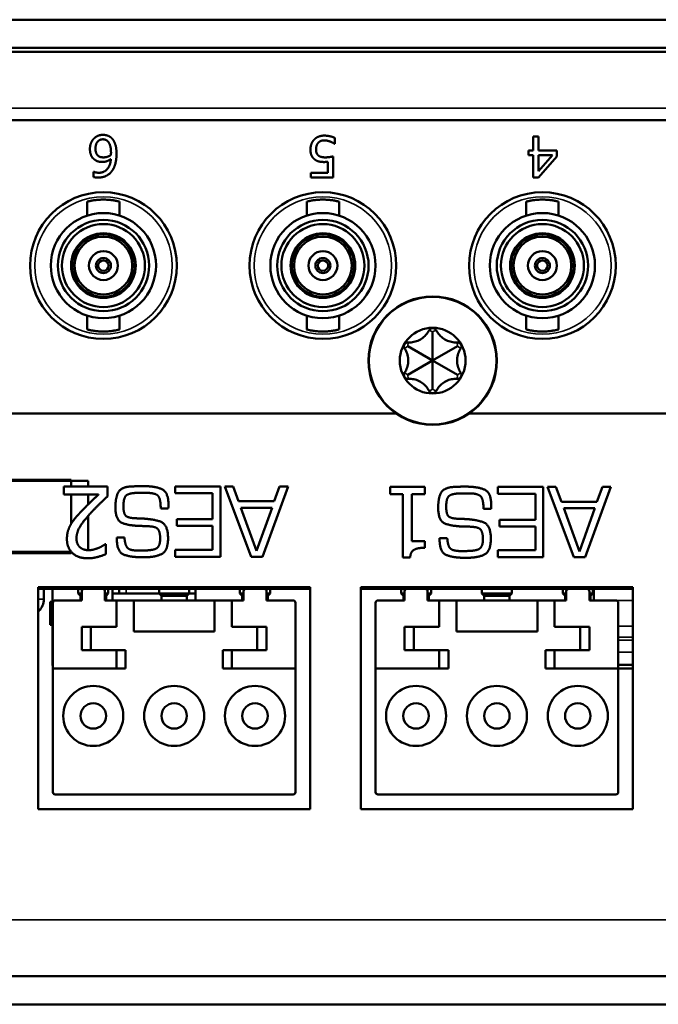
# Model space of a CAD drawing. Header units: inches. Extents: x 1.8 to 36.9, y 5.5 to 26.1.
# Tile 11 of 38: x 24.1 to 25.1, y 5.5 to 7.2. Entities that reach past the tile are written whole.
import ezdxf

# ---------------------------------------------------------------- set-up
doc = ezdxf.new("R2010")
doc.units = ezdxf.units.IN
doc.header["$MEASUREMENT"] = 0
doc.layers.add('Visible (ANSI)', color=7, linetype='Continuous', lineweight=50)
doc.layers.add('Visible Narrow (ANSI)', color=7, linetype='Continuous', lineweight=35)

msp = doc.modelspace()

# ---------------------------------------------------------------- linework, layer by layer
at = {"layer": 'Visible (ANSI)'}
for p, q in [((34.5639, 7.2114), (17.2559, 7.2114)), ((17.2559, 7.1634), (34.5639, 7.1634)), ((17.3109, 7.1564), (34.5089, 7.1564)), ((26.1884, 7.0404), (17.3564, 7.0404)), ((24.5972, 7), (24.5979, 7)), ((24.5979, 7), (24.5979, 7.0099)), ((24.9359, 7.0124), (24.9359, 6.9884)), ((24.9449, 7.0124), (24.9359, 7.0124)), ((24.9449, 6.9884), (24.9449, 7.0124)), ((24.9276, 6.9884), (24.9276, 6.9808)), ((24.9359, 6.9884), (24.9276, 6.9884)), ((24.9276, 6.9808), (24.9359, 6.9808)), ((24.9359, 6.9808), (24.9359, 6.9424)), ((24.9758, 6.9884), (24.9449, 6.9884)), ((24.9449, 6.9808), (24.9685, 6.9808)), ((24.9685, 6.9808), (24.9449, 6.9535)), ((24.9449, 6.9535), (24.9449, 6.9808)), ((24.9758, 6.9785), (24.9758, 6.9884)), ((24.586, 6.9693), (24.586, 6.9507)), ((24.595, 6.9424), (24.595, 6.9785)), ((24.9445, 6.9424), (24.9758, 6.9785)), ((24.1864, 6.9524), (24.1864, 6.9434)), ((24.1868, 6.9524), (24.1864, 6.9524)), ((24.5566, 6.9507), (24.5566, 6.9424)), ((24.586, 6.9507), (24.5566, 6.9507)), ((24.5566, 6.9424), (24.595, 6.9424)), ((24.9359, 6.9424), (24.9445, 6.9424)), ((24.1758, 6.9014), (24.1758, 6.8777)), ((24.2309, 6.9014), (24.2309, 6.8777)), ((24.5498, 6.9014), (24.5498, 6.8777)), ((24.6049, 6.9014), (24.6049, 6.8777)), ((24.9238, 6.9014), (24.9238, 6.8777)), ((24.979, 6.9014), (24.979, 6.8777)), ((24.2034, 6.8476), (24.2034, 6.8456)), ((24.5774, 6.8476), (24.5774, 6.8456)), ((24.9514, 6.8476), (24.9514, 6.8456)), ((24.1573, 6.819), (24.1556, 6.82)), ((24.2511, 6.82), (24.2494, 6.819)), ((24.5314, 6.819), (24.5296, 6.82)), ((24.6251, 6.82), (24.6234, 6.819)), ((24.9054, 6.819), (24.9037, 6.82)), ((24.9991, 6.82), (24.9974, 6.819)), ((24.1556, 6.7649), (24.1573, 6.7659)), ((24.2511, 6.7649), (24.2494, 6.7659)), ((24.5296, 6.7649), (24.5314, 6.7659)), ((24.6251, 6.7649), (24.6234, 6.7659)), ((24.9037, 6.7649), (24.9054, 6.7659)), ((24.9991, 6.7649), (24.9974, 6.7659)), ((24.2034, 6.7393), (24.2034, 6.7373)), ((24.5774, 6.7393), (24.5774, 6.7373)), ((24.9514, 6.7393), (24.9514, 6.7373)), ((24.1758, 6.7072), (24.1758, 6.6835)), ((24.2309, 6.7072), (24.2309, 6.6835)), ((24.5498, 6.7072), (24.5498, 6.6835)), ((24.6049, 6.7072), (24.6049, 6.6835)), ((24.9238, 6.7072), (24.9238, 6.6835)), ((24.979, 6.7072), (24.979, 6.6835)), ((24.7644, 6.6304), (24.7644, 6.6793)), ((24.7644, 6.6304), (24.7221, 6.6549)), ((24.7644, 6.6304), (24.8067, 6.6549)), ((24.7644, 6.6304), (24.7221, 6.606)), ((24.7644, 6.6304), (24.8067, 6.606)), ((24.7644, 6.6304), (24.7644, 6.5816)), ((21.8348, 6.5404), (24.702, 6.5404)), ((24.8268, 6.5404), (26.1884, 6.5404)), ((23.8362, 6.4274), (24.1482, 6.4274)), ((24.1482, 6.4274), (24.1482, 6.416)), ((24.1772, 6.4254), (23.8072, 6.4254)), ((24.1362, 6.416), (24.1362, 6.4021)), ((24.2102, 6.416), (24.1362, 6.416)), ((24.1772, 6.416), (24.1772, 6.4254)), ((24.2102, 6.399), (24.2102, 6.416)), ((24.3256, 6.416), (24.3256, 6.4045)), ((24.4027, 6.416), (24.3256, 6.416)), ((24.4027, 6.296), (24.4027, 6.416)), ((24.4103, 6.416), (24.455, 6.296)), ((24.4244, 6.416), (24.4103, 6.416)), ((24.4338, 6.3907), (24.4244, 6.416)), ((24.4742, 6.296), (24.518, 6.416)), ((24.5036, 6.416), (24.4944, 6.3907)), ((24.518, 6.416), (24.5036, 6.416)), ((24.6922, 6.4152), (24.6922, 6.4029)), ((24.7508, 6.4152), (24.6922, 6.4152)), ((24.7508, 6.4029), (24.7508, 6.4152)), ((24.8756, 6.4152), (24.8756, 6.4036)), ((24.9527, 6.4152), (24.8756, 6.4152)), ((24.9527, 6.2952), (24.9527, 6.4152)), ((24.9603, 6.4152), (25.005, 6.2952)), ((24.9744, 6.4152), (24.9603, 6.4152)), ((24.9838, 6.3898), (24.9744, 6.4152)), ((25.0242, 6.2952), (25.068, 6.4152)), ((25.0536, 6.4152), (25.0444, 6.3898)), ((25.068, 6.4152), (25.0536, 6.4152)), ((24.1362, 6.4021), (24.1951, 6.4021)), ((24.1482, 6.4021), (24.1482, 6.352)), ((24.1772, 6.3852), (24.1772, 6.4021)), ((24.2639, 6.4051), (24.2752, 6.4051)), ((24.3256, 6.4045), (24.3895, 6.4045)), ((24.3895, 6.4045), (24.3895, 6.36)), ((24.6922, 6.4029), (24.7135, 6.4029)), ((24.7135, 6.4029), (24.7135, 6.2948)), ((24.729, 6.4029), (24.7508, 6.4029)), ((24.729, 6.3225), (24.729, 6.4029)), ((24.8139, 6.4042), (24.8252, 6.4042)), ((24.8756, 6.4036), (24.9395, 6.4036)), ((24.9395, 6.4036), (24.9395, 6.3591)), ((24.301, 6.3786), (24.3139, 6.3786)), ((24.4944, 6.3907), (24.4338, 6.3907)), ((24.4377, 6.3797), (24.4909, 6.3797)), ((24.4644, 6.306), (24.4377, 6.3797)), ((24.4909, 6.3797), (24.4644, 6.306)), ((24.851, 6.3777), (24.8639, 6.3777)), ((25.0444, 6.3898), (24.9838, 6.3898)), ((24.9877, 6.3788), (25.0409, 6.3788)), ((25.0144, 6.3051), (24.9877, 6.3788)), ((25.0409, 6.3788), (25.0144, 6.3051)), ((24.1772, 6.3074), (24.1772, 6.3657)), ((24.3284, 6.36), (24.3284, 6.3487)), ((24.3895, 6.36), (24.3284, 6.36)), ((24.3284, 6.3487), (24.3895, 6.3487)), ((24.3895, 6.3487), (24.3895, 6.3081)), ((24.8784, 6.3591), (24.8784, 6.3478)), ((24.9395, 6.3591), (24.8784, 6.3591)), ((24.8784, 6.3478), (24.9395, 6.3478)), ((24.9395, 6.3478), (24.9395, 6.3072)), ((24.2262, 6.329), (24.2262, 6.3272)), ((24.2393, 6.329), (24.2262, 6.329)), ((24.7762, 6.3281), (24.7762, 6.3263)), ((24.7893, 6.3281), (24.7762, 6.3281)), ((24.2077, 6.3178), (24.2068, 6.3178)), ((24.2077, 6.3007), (24.2077, 6.3178)), ((24.7508, 6.3225), (24.729, 6.3225)), ((24.7508, 6.3115), (24.7508, 6.3225)), ((24.1487, 6.3044), (23.8072, 6.3044)), ((24.1482, 6.3024), (23.8362, 6.3024)), ((24.1482, 6.305), (24.1482, 6.3024)), ((24.269, 6.3068), (24.2625, 6.3068)), ((24.2693, 6.2953), (24.2725, 6.2953)), ((24.3256, 6.3081), (24.3256, 6.296)), ((24.3895, 6.3081), (24.3256, 6.3081)), ((24.3256, 6.296), (24.4027, 6.296)), ((24.455, 6.296), (24.4742, 6.296)), ((24.7135, 6.2948), (24.726, 6.2948)), ((24.819, 6.3059), (24.8125, 6.3059)), ((24.8193, 6.2944), (24.8225, 6.2944)), ((24.8756, 6.3072), (24.8756, 6.2952)), ((24.9395, 6.3072), (24.8756, 6.3072)), ((24.8756, 6.2952), (24.9527, 6.2952)), ((25.005, 6.2952), (25.0242, 6.2952)), ((24.0922, 6.2444), (24.5556, 6.2444)), ((24.0922, 5.8661), (24.0922, 6.2444)), ((24.5556, 6.2444), (24.5556, 5.8661)), ((24.6422, 6.2444), (25.1056, 6.2444)), ((24.6422, 5.8661), (24.6422, 6.2444)), ((25.1056, 6.2444), (25.1056, 5.8661)), ((24.1704, 6.2414), (24.0922, 6.2414)), ((24.1017, 6.2238), (24.1017, 6.2414)), ((24.1165, 6.2414), (24.1165, 6.2218)), ((24.1605, 6.2336), (24.1605, 6.2414)), ((24.1664, 6.2336), (24.1605, 6.2336)), ((24.1645, 6.2296), (24.1605, 6.2336)), ((24.1664, 6.2296), (24.1645, 6.2296)), ((24.1645, 6.2218), (24.1645, 6.2296)), ((24.1664, 6.2375), (24.1664, 6.2218)), ((24.2019, 6.2414), (24.1704, 6.2414)), ((24.446, 6.2414), (24.2019, 6.2414)), ((24.2058, 6.2218), (24.2058, 6.2375)), ((24.2117, 6.2336), (24.2058, 6.2336)), ((24.2078, 6.2296), (24.2058, 6.2296)), ((24.2078, 6.2296), (24.2117, 6.2336)), ((24.2078, 6.2218), (24.2078, 6.2296)), ((24.2117, 6.2336), (24.2117, 6.2414)), ((24.2186, 6.2218), (24.2186, 6.2414)), ((24.2304, 6.2336), (24.2186, 6.2336)), ((24.2304, 6.2414), (24.2304, 6.2336)), ((24.2304, 6.2336), (24.2422, 6.2336)), ((24.2422, 6.2336), (24.2983, 6.2336)), ((24.2983, 6.2336), (24.2983, 6.2414)), ((24.3495, 6.2336), (24.2983, 6.2336)), ((24.3023, 6.2296), (24.2983, 6.2336)), ((24.3456, 6.2296), (24.3023, 6.2296)), ((24.3023, 6.2218), (24.3023, 6.2296)), ((24.3456, 6.2296), (24.3495, 6.2336)), ((24.3456, 6.2218), (24.3456, 6.2296)), ((24.3495, 6.2336), (24.3495, 6.2414)), ((24.3495, 6.2336), (24.3603, 6.2336)), ((24.3603, 6.2414), (24.3603, 6.2218)), ((24.4361, 6.2336), (24.4361, 6.2414)), ((24.442, 6.2336), (24.4361, 6.2336)), ((24.44, 6.2296), (24.4361, 6.2336)), ((24.442, 6.2296), (24.44, 6.2296)), ((24.44, 6.2218), (24.44, 6.2296)), ((24.442, 6.2218), (24.442, 6.2375)), ((24.446, 6.2414), (24.4774, 6.2414)), ((24.5556, 6.2414), (24.4774, 6.2414)), ((24.4814, 6.2375), (24.4814, 6.2218)), ((24.4873, 6.2336), (24.4814, 6.2336)), ((24.4834, 6.2296), (24.4814, 6.2296)), ((24.4834, 6.2296), (24.4873, 6.2336)), ((24.4834, 6.2218), (24.4834, 6.2296)), ((24.4873, 6.2336), (24.4873, 6.2414)), ((24.7204, 6.2414), (24.6422, 6.2414)), ((24.7105, 6.2336), (24.7105, 6.2414)), ((24.7164, 6.2336), (24.7105, 6.2336)), ((24.7145, 6.2296), (24.7105, 6.2336)), ((24.7164, 6.2296), (24.7145, 6.2296)), ((24.7145, 6.2218), (24.7145, 6.2296)), ((24.7164, 6.2375), (24.7164, 6.2218)), ((24.7519, 6.2414), (24.7204, 6.2414)), ((24.996, 6.2414), (24.7519, 6.2414)), ((24.7558, 6.2218), (24.7558, 6.2375)), ((24.7617, 6.2336), (24.7558, 6.2336)), ((24.7578, 6.2296), (24.7558, 6.2296)), ((24.7578, 6.2296), (24.7617, 6.2336)), ((24.7578, 6.2218), (24.7578, 6.2296)), ((24.7617, 6.2336), (24.7617, 6.2414)), ((24.8483, 6.2336), (24.8483, 6.2414)), ((24.8995, 6.2336), (24.8483, 6.2336)), ((24.8523, 6.2296), (24.8483, 6.2336)), ((24.8956, 6.2296), (24.8523, 6.2296)), ((24.8523, 6.2218), (24.8523, 6.2296)), ((24.8956, 6.2296), (24.8995, 6.2336)), ((24.8956, 6.2218), (24.8956, 6.2296)), ((24.8995, 6.2336), (24.8995, 6.2414)), ((24.9861, 6.2336), (24.9861, 6.2414)), ((24.992, 6.2336), (24.9861, 6.2336)), ((24.99, 6.2296), (24.9861, 6.2336)), ((24.992, 6.2296), (24.99, 6.2296)), ((24.99, 6.2218), (24.99, 6.2296)), ((24.992, 6.2218), (24.992, 6.2375)), ((24.996, 6.2414), (25.0274, 6.2414)), ((25.1056, 6.2414), (25.0274, 6.2414)), ((25.0314, 6.2375), (25.0314, 6.2218)), ((25.0373, 6.2336), (25.0314, 6.2336)), ((25.0334, 6.2296), (25.0314, 6.2296)), ((25.0334, 6.2296), (25.0373, 6.2336)), ((25.0334, 6.2218), (25.0334, 6.2296)), ((25.0373, 6.2336), (25.0373, 6.2414)), ((25.039, 6.2414), (25.039, 6.2218)), ((24.1125, 6.18), (24.1125, 6.2194)), ((24.1165, 6.2194), (24.1125, 6.2194)), ((24.1165, 6.2218), (24.1165, 6.1777)), ((24.1172, 6.2178), (24.1172, 6.1056)), ((24.1664, 6.2218), (24.1212, 6.2218)), ((24.2255, 6.2218), (24.2058, 6.2218)), ((24.2255, 6.1765), (24.2255, 6.2218)), ((24.255, 6.2218), (24.2255, 6.2218)), ((24.3928, 6.2218), (24.255, 6.2218)), ((24.255, 6.2218), (24.255, 6.1686)), ((24.3928, 6.2218), (24.3928, 6.1686)), ((24.3928, 6.2218), (24.4223, 6.2218)), ((24.4223, 6.2218), (24.442, 6.2218)), ((24.4223, 6.1765), (24.4223, 6.2218)), ((24.4814, 6.2218), (24.5267, 6.2218)), ((24.5306, 6.2178), (24.5306, 6.1056)), ((24.6672, 6.2178), (24.6672, 6.1056)), ((24.7164, 6.2218), (24.6712, 6.2218)), ((24.7755, 6.2218), (24.7558, 6.2218)), ((24.7755, 6.1765), (24.7755, 6.2218)), ((24.805, 6.2218), (24.7755, 6.2218)), ((24.9428, 6.2218), (24.805, 6.2218)), ((24.805, 6.2218), (24.805, 6.1686)), ((24.9428, 6.2218), (24.9428, 6.1686)), ((24.9428, 6.2218), (24.9723, 6.2218)), ((24.9723, 6.2218), (24.992, 6.2218)), ((24.9723, 6.1765), (24.9723, 6.2218)), ((25.0314, 6.2218), (25.0767, 6.2218)), ((25.0806, 6.2178), (25.0806, 6.1056)), ((24.1165, 6.18), (24.1125, 6.18)), ((24.1165, 6.1777), (24.1165, 6.1591)), ((24.1664, 6.1765), (24.1664, 6.1371)), ((24.1664, 6.1765), (24.2255, 6.1765)), ((24.1822, 6.1371), (24.1822, 6.1765)), ((24.4814, 6.1765), (24.4223, 6.1765)), ((24.4656, 6.1371), (24.4656, 6.1765)), ((24.4814, 6.1765), (24.4814, 6.1371)), ((24.7164, 6.1765), (24.7164, 6.1371)), ((24.7164, 6.1765), (24.7755, 6.1765)), ((24.7322, 6.1371), (24.7322, 6.1765)), ((25.0314, 6.1765), (24.9723, 6.1765)), ((25.0156, 6.1371), (25.0156, 6.1765)), ((25.0314, 6.1765), (25.0314, 6.1371)), ((24.1165, 6.1591), (24.1165, 6.1542)), ((24.255, 6.1686), (24.3928, 6.1686)), ((24.805, 6.1686), (24.9428, 6.1686)), ((24.1165, 6.1542), (24.1165, 6.1336)), ((24.1165, 6.119), (24.1165, 6.1336)), ((24.2255, 6.1371), (24.1664, 6.1371)), ((24.2255, 6.1371), (24.2255, 6.1056)), ((24.2412, 6.1371), (24.2255, 6.1371)), ((24.2412, 6.1056), (24.2412, 6.1371)), ((24.4066, 6.1371), (24.4223, 6.1371)), ((24.4066, 6.1056), (24.4066, 6.1371)), ((24.4223, 6.1371), (24.4814, 6.1371)), ((24.4223, 6.1371), (24.4223, 6.1056)), ((24.7755, 6.1371), (24.7164, 6.1371)), ((24.7755, 6.1371), (24.7755, 6.1056)), ((24.7912, 6.1371), (24.7755, 6.1371)), ((24.7912, 6.1056), (24.7912, 6.1371)), ((24.9566, 6.1371), (24.9723, 6.1371)), ((24.9566, 6.1056), (24.9566, 6.1371)), ((24.9723, 6.1371), (25.0314, 6.1371)), ((24.9723, 6.1371), (24.9723, 6.1056)), ((24.1165, 6.1127), (24.1165, 6.119)), ((25.0806, 6.1119), (25.1056, 6.1119)), ((24.1172, 6.1056), (24.2255, 6.1056)), ((24.1172, 6.1056), (24.1172, 5.895)), ((24.2255, 6.1056), (24.2412, 6.1056)), ((24.4223, 6.1056), (24.4066, 6.1056)), ((24.5306, 6.1056), (24.4223, 6.1056)), ((24.5306, 6.1056), (24.5306, 5.895)), ((24.6672, 6.1056), (24.7755, 6.1056)), ((24.6672, 6.1056), (24.6672, 5.895)), ((24.7755, 6.1056), (24.7912, 6.1056)), ((24.9723, 6.1056), (24.9566, 6.1056)), ((25.0806, 6.1056), (24.9723, 6.1056)), ((25.1056, 6.1056), (25.0806, 6.1056)), ((25.0806, 6.1056), (25.0806, 5.895)), ((24.1212, 5.8911), (24.5267, 5.8911)), ((24.6712, 5.8911), (25.0767, 5.8911)), ((24.5556, 5.8661), (24.0922, 5.8661)), ((25.1056, 5.8661), (24.6422, 5.8661)), ((17.2839, 5.5814), (34.5359, 5.5814)), ((17.2839, 5.5334), (34.5359, 5.5334))]:
    msp.add_line(p, q, dxfattribs=at)
for centre, radius in [((24.2034, 6.7924), 0.125), ((24.5774, 6.7924), 0.125), ((24.9514, 6.7924), 0.125), ((24.2034, 6.7924), 0.0896), ((24.5774, 6.7924), 0.0896), ((24.9514, 6.7924), 0.0896), ((24.2034, 6.7924), 0.0778), ((24.2034, 6.7924), 0.0707), ((24.5774, 6.7924), 0.0778), ((24.5774, 6.7924), 0.0707), ((24.9514, 6.7924), 0.0778), ((24.9514, 6.7924), 0.0707), ((24.2034, 6.7924), 0.0551), ((24.5774, 6.7924), 0.0551), ((24.9514, 6.7924), 0.0551), ((24.2034, 6.7924), 0.0531), ((24.2034, 6.7924), 0.0492), ((24.5774, 6.7924), 0.0531), ((24.5774, 6.7924), 0.0492), ((24.9514, 6.7924), 0.0531), ((24.9514, 6.7924), 0.0492), ((24.2034, 6.7924), 0.0246), ((24.5774, 6.7924), 0.0246), ((24.9514, 6.7924), 0.0246), ((24.2034, 6.7924), 0.0128), ((24.2034, 6.7924), 0.00886), ((24.5774, 6.7924), 0.0128), ((24.5774, 6.7924), 0.00886), ((24.9514, 6.7924), 0.0128), ((24.9514, 6.7924), 0.00886), ((24.7644, 6.6304), 0.1095), ((24.7644, 6.6304), 0.056), ((24.1861, 6.0249), 0.0512), ((24.3239, 6.0249), 0.0512), ((24.4617, 6.0249), 0.0512), ((24.7361, 6.0249), 0.0512), ((24.8739, 6.0249), 0.0512), ((25.0117, 6.0249), 0.0512), ((24.1861, 6.0249), 0.0217), ((24.3239, 6.0249), 0.0217), ((24.4617, 6.0249), 0.0217), ((24.7361, 6.0249), 0.0217), ((24.8739, 6.0249), 0.0217), ((25.0117, 6.0249), 0.0217)]:
    msp.add_circle(centre, radius, dxfattribs=at)
for centre, radius, start, end in [((24.1704, 6.2375), 0.00394, 90, 180), ((24.2019, 6.2375), 0.00394, 0, 90), ((24.446, 6.2375), 0.00394, 90, 180), ((24.4774, 6.2375), 0.00394, 0, 90), ((24.7204, 6.2375), 0.00394, 90, 180), ((24.7519, 6.2375), 0.00394, 0, 90), ((24.996, 6.2375), 0.00394, 90, 180), ((25.0274, 6.2375), 0.00394, 0, 90), ((24.0732, 6.2238), 0.0285, 315.3602, 0), ((24.1212, 6.2178), 0.00394, 90, 180), ((24.5267, 6.2178), 0.00394, 0, 90), ((24.6712, 6.2178), 0.00394, 90, 180), ((25.0767, 6.2178), 0.00394, 0, 90), ((23.9922, 6.3038), 0.1424, 314.6274, 315.3602), ((24.1212, 5.895), 0.00394, 180, 270), ((24.5267, 5.895), 0.00394, 270, 0), ((24.6712, 5.895), 0.00394, 180, 270), ((25.0767, 5.895), 0.00394, 270, 0)]:
    msp.add_arc(centre, radius, start, end, dxfattribs=at)
for centre in [(24.1283, 6.119), (24.1283, 6.1127)]:
    msp.add_ellipse(centre, major_axis=(-0.0118, 0), ratio=0.601953, start_param=0, end_param=0.354942, dxfattribs=at)
for points in [[(24.2026, 7.0152), (24.1979, 7.0152), (24.1901, 7.0119), (24.1869, 7.0086)], [(24.218, 7.0089), (24.2151, 7.012), (24.2073, 7.0152), (24.2026, 7.0152)], [(24.1869, 7.0086), (24.1839, 7.0056), (24.1804, 6.9964), (24.1804, 6.9911)], [(24.1899, 6.9914), (24.1899, 6.9995), (24.1969, 7.0076), (24.2025, 7.0076)], [(24.2025, 7.0076), (24.205, 7.0076), (24.2093, 7.0058), (24.2113, 7.0036)], [(24.2113, 7.0036), (24.2134, 7.0013), (24.2163, 6.9924), (24.2163, 6.9851)], [(24.2257, 6.983), (24.2257, 6.9923), (24.2217, 7.0051), (24.218, 7.0089)], [(24.5624, 7.007), (24.5594, 7.0039), (24.5562, 6.9953), (24.5562, 6.9902)], [(24.5795, 7.0139), (24.5741, 7.0139), (24.5653, 7.0102), (24.5624, 7.007)], [(24.5657, 6.9901), (24.5657, 6.9939), (24.5675, 6.9994), (24.5693, 7.0015)], [(24.5693, 7.0015), (24.5712, 7.0038), (24.5765, 7.0058), (24.5794, 7.0058)], [(24.5794, 7.0058), (24.5823, 7.0058), (24.5869, 7.0047), (24.5896, 7.0038)], [(24.5979, 7.0099), (24.5943, 7.0117), (24.5845, 7.0139), (24.5795, 7.0139)], [(24.5896, 7.0038), (24.5921, 7.0029), (24.5961, 7.0008), (24.5972, 7)], [(24.1804, 6.9911), (24.1804, 6.985), (24.1841, 6.9761), (24.188, 6.9732)], [(24.1946, 6.9793), (24.1922, 6.9813), (24.1899, 6.9871), (24.1899, 6.9914)], [(24.2161, 6.9807), (24.2131, 6.9788), (24.2069, 6.9768), (24.2036, 6.9768)], [(24.2163, 6.9851), (24.2163, 6.9836), (24.2161, 6.9817), (24.2161, 6.9807)], [(24.2181, 6.9537), (24.222, 6.9592), (24.2257, 6.9739), (24.2257, 6.983)], [(24.5562, 6.9902), (24.5562, 6.9838), (24.5599, 6.9759), (24.5634, 6.9733)], [(24.5697, 6.98), (24.5677, 6.9816), (24.5657, 6.9864), (24.5657, 6.9901)], [(24.188, 6.9732), (24.1913, 6.9707), (24.1974, 6.969), (24.2015, 6.969)], [(24.2036, 6.9768), (24.2012, 6.9768), (24.1965, 6.9778), (24.1946, 6.9793)], [(24.2161, 6.9739), (24.2151, 6.9623), (24.2043, 6.9506), (24.1956, 6.9506)], [(24.2015, 6.969), (24.2057, 6.969), (24.2127, 6.9716), (24.2161, 6.9739)], [(24.5634, 6.9733), (24.5668, 6.9707), (24.5742, 6.9689), (24.5796, 6.9689)], [(24.5811, 6.9768), (24.5776, 6.9768), (24.5717, 6.9783), (24.5697, 6.98)], [(24.5796, 6.9689), (24.581, 6.9689), (24.5842, 6.9691), (24.586, 6.9693)], [(24.595, 6.9785), (24.5926, 6.978), (24.585, 6.9768), (24.5811, 6.9768)], [(24.1956, 6.9506), (24.1929, 6.9506), (24.1881, 6.9517), (24.1868, 6.9524)], [(24.1944, 6.9424), (24.2023, 6.9424), (24.2143, 6.9484), (24.2181, 6.9537)], [(24.1864, 6.9434), (24.188, 6.9429), (24.192, 6.9424), (24.1944, 6.9424)], [(24.2483, 6.4159), (24.2319, 6.4143), (24.2238, 6.3947), (24.2238, 6.381)], [(24.2597, 6.4164), (24.257, 6.4162), (24.2511, 6.416), (24.2483, 6.4159)], [(24.2711, 6.4166), (24.2682, 6.4166), (24.2625, 6.4166), (24.2597, 6.4164)], [(24.3143, 6.3844), (24.3143, 6.407), (24.2898, 6.4166), (24.2711, 6.4166)], [(24.7983, 6.415), (24.7819, 6.4134), (24.7738, 6.3938), (24.7738, 6.3801)], [(24.8097, 6.4155), (24.807, 6.4153), (24.8011, 6.4152), (24.7983, 6.415)], [(24.8211, 6.4157), (24.8182, 6.4157), (24.8125, 6.4157), (24.8097, 6.4155)], [(24.8643, 6.3835), (24.8643, 6.4062), (24.8398, 6.4157), (24.8211, 6.4157)], [(24.1951, 6.4021), (24.1896, 6.397), (24.171, 6.3793), (24.1634, 6.371)], [(24.1812, 6.3701), (24.188, 6.3776), (24.2022, 6.3915), (24.2102, 6.399)], [(24.2375, 6.3824), (24.2375, 6.3977), (24.249, 6.4051), (24.2639, 6.4051)], [(24.2752, 6.4051), (24.2918, 6.4051), (24.301, 6.395), (24.301, 6.3786)], [(24.7875, 6.3815), (24.7875, 6.3968), (24.799, 6.4042), (24.8139, 6.4042)], [(24.8252, 6.4042), (24.8418, 6.4042), (24.851, 6.3941), (24.851, 6.3777)], [(24.2238, 6.381), (24.2238, 6.3574), (24.2492, 6.349), (24.267, 6.3486)], [(24.2562, 6.3619), (24.2445, 6.3625), (24.2375, 6.3704), (24.2375, 6.3824)], [(24.3139, 6.3786), (24.3139, 6.3794), (24.3141, 6.3808), (24.3141, 6.3815)], [(24.3141, 6.3815), (24.3143, 6.3823), (24.3143, 6.3837), (24.3143, 6.3844)], [(24.7738, 6.3801), (24.7738, 6.3565), (24.7992, 6.3481), (24.817, 6.3477)], [(24.8062, 6.361), (24.7945, 6.3616), (24.7875, 6.3695), (24.7875, 6.3815)], [(24.8639, 6.3777), (24.8639, 6.3785), (24.8641, 6.3799), (24.8641, 6.3806)], [(24.8641, 6.3806), (24.8643, 6.3814), (24.8643, 6.3828), (24.8643, 6.3835)], [(24.1634, 6.371), (24.1588, 6.3661), (24.1503, 6.3558), (24.1474, 6.3505)], [(24.1575, 6.3274), (24.1575, 6.337), (24.1675, 6.3551), (24.1812, 6.3701)], [(24.267, 6.3615), (24.2643, 6.3615), (24.2589, 6.3617), (24.2562, 6.3619)], [(24.3135, 6.3279), (24.3135, 6.3519), (24.2858, 6.3608), (24.267, 6.3615)], [(24.817, 6.3606), (24.8143, 6.3606), (24.8089, 6.3608), (24.8062, 6.361)], [(24.8635, 6.327), (24.8635, 6.351), (24.8358, 6.3599), (24.817, 6.3606)], [(24.1474, 6.3505), (24.1445, 6.3454), (24.1412, 6.3336), (24.1412, 6.3265)], [(24.267, 6.3486), (24.2707, 6.3486), (24.2783, 6.3484), (24.2823, 6.348)], [(24.2823, 6.348), (24.2938, 6.3474), (24.3001, 6.337), (24.3001, 6.3272)], [(24.817, 6.3477), (24.8207, 6.3477), (24.8283, 6.3475), (24.8323, 6.3471)], [(24.8323, 6.3471), (24.8438, 6.3465), (24.8501, 6.3362), (24.8501, 6.3263)], [(24.1412, 6.3265), (24.1412, 6.3113), (24.1601, 6.2935), (24.1769, 6.2935)], [(24.1634, 6.3123), (24.1606, 6.3147), (24.1575, 6.3223), (24.1575, 6.3274)], [(24.2262, 6.3272), (24.2262, 6.3041), (24.2507, 6.2953), (24.2693, 6.2953)], [(24.2625, 6.3068), (24.2487, 6.3068), (24.2401, 6.3157), (24.2393, 6.329)], [(24.2725, 6.2953), (24.2913, 6.2953), (24.3135, 6.3061), (24.3135, 6.3279)], [(24.3001, 6.3272), (24.3001, 6.3259), (24.2999, 6.3231), (24.2997, 6.3216)], [(24.7762, 6.3263), (24.7762, 6.3032), (24.8007, 6.2944), (24.8193, 6.2944)], [(24.8125, 6.3059), (24.7987, 6.3059), (24.7901, 6.3148), (24.7893, 6.3281)], [(24.8225, 6.2944), (24.8413, 6.2944), (24.8635, 6.3052), (24.8635, 6.327)], [(24.8501, 6.3263), (24.8501, 6.325), (24.8499, 6.3222), (24.8497, 6.3207)], [(24.1781, 6.3074), (24.1736, 6.3074), (24.1662, 6.3099), (24.1634, 6.3123)], [(24.1951, 6.3112), (24.1911, 6.3096), (24.1824, 6.3074), (24.1781, 6.3074)], [(24.2068, 6.3178), (24.2049, 6.3165), (24.1985, 6.3126), (24.1951, 6.3112)], [(24.2938, 6.3104), (24.2915, 6.309), (24.2843, 6.3076), (24.2805, 6.3072)], [(24.2997, 6.3216), (24.2994, 6.3184), (24.2966, 6.3123), (24.2938, 6.3104)], [(24.726, 6.2948), (24.7267, 6.3045), (24.7384, 6.3115), (24.7508, 6.3115)], [(24.8438, 6.3095), (24.8415, 6.3081), (24.8343, 6.3067), (24.8305, 6.3063)], [(24.8497, 6.3207), (24.8494, 6.3175), (24.8466, 6.3114), (24.8438, 6.3095)], [(24.1769, 6.2935), (24.1849, 6.2935), (24.2027, 6.2983), (24.2077, 6.3007)], [(24.2805, 6.3072), (24.2772, 6.307), (24.2713, 6.3068), (24.269, 6.3068)], [(24.8305, 6.3063), (24.8272, 6.3061), (24.8213, 6.3059), (24.819, 6.3059)]]:
    msp.add_open_spline(points, degree=2, dxfattribs=at)
for points, knots in [([(24.2309, 6.9014), (24.2309, 6.9014), (24.2308, 6.9014), (24.2306, 6.9015), (24.2305, 6.9015), (24.2302, 6.9016), (24.2298, 6.9017), (24.2295, 6.9018), (24.229, 6.9019), (24.2285, 6.902), (24.2279, 6.9021), (24.2273, 6.9023), (24.2266, 6.9024), (24.2259, 6.9026), (24.2251, 6.9027), (24.2242, 6.9029), (24.2233, 6.9031), (24.2224, 6.9032), (24.2214, 6.9034), (24.2204, 6.9035), (24.2193, 6.9037), (24.2182, 6.9039), (24.2171, 6.904), (24.2159, 6.9041), (24.2147, 6.9043), (24.2135, 6.9044), (24.2123, 6.9045), (24.2111, 6.9046), (24.2098, 6.9047), (24.2085, 6.9047), (24.2072, 6.9048), (24.206, 6.9048), (24.2047, 6.9048), (24.2034, 6.9048), (24.2021, 6.9048), (24.2008, 6.9048), (24.1995, 6.9048), (24.1982, 6.9047), (24.1969, 6.9047), (24.1957, 6.9046), (24.1944, 6.9045), (24.1932, 6.9044), (24.192, 6.9043), (24.1908, 6.9041), (24.1896, 6.904), (24.1885, 6.9039), (24.1874, 6.9037), (24.1863, 6.9035), (24.1853, 6.9034), (24.1843, 6.9032), (24.1834, 6.9031), (24.1825, 6.9029), (24.1817, 6.9027), (24.1809, 6.9026), (24.1801, 6.9024), (24.1794, 6.9023), (24.1788, 6.9021), (24.1783, 6.902), (24.1777, 6.9019), (24.1773, 6.9018), (24.1769, 6.9017), (24.1765, 6.9016), (24.1763, 6.9015), (24.1761, 6.9015), (24.1759, 6.9014), (24.1758, 6.9014), (24.1758, 6.9014)], [0, 0, 0, 0, 0.045455, 0.045455, 0.045455, 0.090909, 0.090909, 0.090909, 0.136364, 0.136364, 0.136364, 0.181818, 0.181818, 0.181818, 0.227273, 0.227273, 0.227273, 0.272727, 0.272727, 0.272727, 0.318182, 0.318182, 0.318182, 0.363636, 0.363636, 0.363636, 0.409091, 0.409091, 0.409091, 0.454545, 0.454545, 0.454545, 0.5, 0.5, 0.5, 0.545455, 0.545455, 0.545455, 0.590909, 0.590909, 0.590909, 0.636364, 0.636364, 0.636364, 0.681818, 0.681818, 0.681818, 0.727273, 0.727273, 0.727273, 0.772727, 0.772727, 0.772727, 0.818182, 0.818182, 0.818182, 0.863636, 0.863636, 0.863636, 0.909091, 0.909091, 0.909091, 0.954545, 0.954545, 0.954545, 1, 1, 1, 1]), ([(24.6049, 6.9014), (24.6049, 6.9014), (24.6048, 6.9014), (24.6047, 6.9015), (24.6045, 6.9015), (24.6042, 6.9016), (24.6038, 6.9017), (24.6035, 6.9018), (24.603, 6.9019), (24.6025, 6.902), (24.6019, 6.9021), (24.6013, 6.9023), (24.6006, 6.9024), (24.5999, 6.9026), (24.5991, 6.9027), (24.5982, 6.9029), (24.5974, 6.9031), (24.5964, 6.9032), (24.5954, 6.9034), (24.5944, 6.9035), (24.5933, 6.9037), (24.5922, 6.9039), (24.5911, 6.904), (24.59, 6.9041), (24.5888, 6.9043), (24.5876, 6.9044), (24.5863, 6.9045), (24.5851, 6.9046), (24.5838, 6.9047), (24.5826, 6.9047), (24.5813, 6.9048), (24.58, 6.9048), (24.5787, 6.9048), (24.5774, 6.9048), (24.5761, 6.9048), (24.5748, 6.9048), (24.5735, 6.9048), (24.5722, 6.9047), (24.5709, 6.9047), (24.5697, 6.9046), (24.5684, 6.9045), (24.5672, 6.9044), (24.566, 6.9043), (24.5648, 6.9041), (24.5636, 6.904), (24.5625, 6.9039), (24.5614, 6.9037), (24.5604, 6.9035), (24.5593, 6.9034), (24.5583, 6.9032), (24.5574, 6.9031), (24.5565, 6.9029), (24.5557, 6.9027), (24.5549, 6.9026), (24.5542, 6.9024), (24.5535, 6.9023), (24.5528, 6.9021), (24.5523, 6.902), (24.5517, 6.9019), (24.5513, 6.9018), (24.5509, 6.9017), (24.5506, 6.9016), (24.5503, 6.9015), (24.5501, 6.9015), (24.5499, 6.9014), (24.5498, 6.9014), (24.5498, 6.9014)], [0, 0, 0, 0, 0.045455, 0.045455, 0.045455, 0.090909, 0.090909, 0.090909, 0.136364, 0.136364, 0.136364, 0.181818, 0.181818, 0.181818, 0.227273, 0.227273, 0.227273, 0.272727, 0.272727, 0.272727, 0.318182, 0.318182, 0.318182, 0.363636, 0.363636, 0.363636, 0.409091, 0.409091, 0.409091, 0.454545, 0.454545, 0.454545, 0.5, 0.5, 0.5, 0.545455, 0.545455, 0.545455, 0.590909, 0.590909, 0.590909, 0.636364, 0.636364, 0.636364, 0.681818, 0.681818, 0.681818, 0.727273, 0.727273, 0.727273, 0.772727, 0.772727, 0.772727, 0.818182, 0.818182, 0.818182, 0.863636, 0.863636, 0.863636, 0.909091, 0.909091, 0.909091, 0.954545, 0.954545, 0.954545, 1, 1, 1, 1]), ([(24.979, 6.9014), (24.979, 6.9014), (24.9789, 6.9014), (24.9787, 6.9015), (24.9785, 6.9015), (24.9782, 6.9016), (24.9779, 6.9017), (24.9775, 6.9018), (24.977, 6.9019), (24.9765, 6.902), (24.976, 6.9021), (24.9753, 6.9023), (24.9746, 6.9024), (24.9739, 6.9026), (24.9731, 6.9027), (24.9722, 6.9029), (24.9714, 6.9031), (24.9704, 6.9032), (24.9694, 6.9034), (24.9684, 6.9035), (24.9674, 6.9037), (24.9663, 6.9039), (24.9651, 6.904), (24.964, 6.9041), (24.9628, 6.9043), (24.9616, 6.9044), (24.9604, 6.9045), (24.9591, 6.9046), (24.9578, 6.9047), (24.9566, 6.9047), (24.9553, 6.9048), (24.954, 6.9048), (24.9527, 6.9048), (24.9514, 6.9048), (24.9501, 6.9048), (24.9488, 6.9048), (24.9475, 6.9048), (24.9462, 6.9047), (24.9449, 6.9047), (24.9437, 6.9046), (24.9424, 6.9045), (24.9412, 6.9044), (24.94, 6.9043), (24.9388, 6.9041), (24.9376, 6.904), (24.9365, 6.9039), (24.9354, 6.9037), (24.9344, 6.9035), (24.9334, 6.9034), (24.9324, 6.9032), (24.9314, 6.9031), (24.9305, 6.9029), (24.9297, 6.9027), (24.9289, 6.9026), (24.9282, 6.9024), (24.9275, 6.9023), (24.9268, 6.9021), (24.9263, 6.902), (24.9258, 6.9019), (24.9253, 6.9018), (24.9249, 6.9017), (24.9246, 6.9016), (24.9243, 6.9015), (24.9241, 6.9015), (24.9239, 6.9014), (24.9238, 6.9014), (24.9238, 6.9014)], [0, 0, 0, 0, 0.045455, 0.045455, 0.045455, 0.090909, 0.090909, 0.090909, 0.136364, 0.136364, 0.136364, 0.181818, 0.181818, 0.181818, 0.227273, 0.227273, 0.227273, 0.272727, 0.272727, 0.272727, 0.318182, 0.318182, 0.318182, 0.363636, 0.363636, 0.363636, 0.409091, 0.409091, 0.409091, 0.454545, 0.454545, 0.454545, 0.5, 0.5, 0.5, 0.545455, 0.545455, 0.545455, 0.590909, 0.590909, 0.590909, 0.636364, 0.636364, 0.636364, 0.681818, 0.681818, 0.681818, 0.727273, 0.727273, 0.727273, 0.772727, 0.772727, 0.772727, 0.818182, 0.818182, 0.818182, 0.863636, 0.863636, 0.863636, 0.909091, 0.909091, 0.909091, 0.954545, 0.954545, 0.954545, 1, 1, 1, 1]), ([(24.1758, 6.6835), (24.1758, 6.6835), (24.1759, 6.6834), (24.1761, 6.6834), (24.1763, 6.6834), (24.1765, 6.6833), (24.1769, 6.6832), (24.1773, 6.6831), (24.1777, 6.683), (24.1783, 6.6829), (24.1788, 6.6828), (24.1794, 6.6826), (24.1801, 6.6825), (24.1809, 6.6823), (24.1817, 6.6822), (24.1825, 6.682), (24.1834, 6.6818), (24.1843, 6.6817), (24.1853, 6.6815), (24.1863, 6.6813), (24.1874, 6.6812), (24.1885, 6.681), (24.1896, 6.6809), (24.1908, 6.6807), (24.192, 6.6806), (24.1932, 6.6805), (24.1944, 6.6804), (24.1957, 6.6803), (24.1969, 6.6802), (24.1982, 6.6801), (24.1995, 6.6801), (24.2008, 6.6801), (24.2021, 6.68), (24.2034, 6.68), (24.2047, 6.68), (24.206, 6.6801), (24.2072, 6.6801), (24.2085, 6.6801), (24.2098, 6.6802), (24.2111, 6.6803), (24.2123, 6.6804), (24.2135, 6.6805), (24.2147, 6.6806), (24.2159, 6.6807), (24.2171, 6.6809), (24.2182, 6.681), (24.2193, 6.6812), (24.2204, 6.6813), (24.2214, 6.6815), (24.2224, 6.6817), (24.2233, 6.6818), (24.2242, 6.682), (24.2251, 6.6822), (24.2259, 6.6823), (24.2266, 6.6825), (24.2273, 6.6826), (24.2279, 6.6828), (24.2285, 6.6829), (24.229, 6.683), (24.2295, 6.6831), (24.2298, 6.6832), (24.2302, 6.6833), (24.2305, 6.6834), (24.2306, 6.6834), (24.2308, 6.6834), (24.2309, 6.6835), (24.2309, 6.6835)], [0, 0, 0, 0, 0.045455, 0.045455, 0.045455, 0.090909, 0.090909, 0.090909, 0.136364, 0.136364, 0.136364, 0.181818, 0.181818, 0.181818, 0.227273, 0.227273, 0.227273, 0.272727, 0.272727, 0.272727, 0.318182, 0.318182, 0.318182, 0.363636, 0.363636, 0.363636, 0.409091, 0.409091, 0.409091, 0.454545, 0.454545, 0.454545, 0.5, 0.5, 0.5, 0.545455, 0.545455, 0.545455, 0.590909, 0.590909, 0.590909, 0.636364, 0.636364, 0.636364, 0.681818, 0.681818, 0.681818, 0.727273, 0.727273, 0.727273, 0.772727, 0.772727, 0.772727, 0.818182, 0.818182, 0.818182, 0.863636, 0.863636, 0.863636, 0.909091, 0.909091, 0.909091, 0.954545, 0.954545, 0.954545, 1, 1, 1, 1]), ([(24.5498, 6.6835), (24.5498, 6.6835), (24.5499, 6.6834), (24.5501, 6.6834), (24.5503, 6.6834), (24.5506, 6.6833), (24.5509, 6.6832), (24.5513, 6.6831), (24.5517, 6.683), (24.5523, 6.6829), (24.5528, 6.6828), (24.5535, 6.6826), (24.5542, 6.6825), (24.5549, 6.6823), (24.5557, 6.6822), (24.5565, 6.682), (24.5574, 6.6818), (24.5583, 6.6817), (24.5593, 6.6815), (24.5604, 6.6813), (24.5614, 6.6812), (24.5625, 6.681), (24.5636, 6.6809), (24.5648, 6.6807), (24.566, 6.6806), (24.5672, 6.6805), (24.5684, 6.6804), (24.5697, 6.6803), (24.5709, 6.6802), (24.5722, 6.6801), (24.5735, 6.6801), (24.5748, 6.6801), (24.5761, 6.68), (24.5774, 6.68), (24.5787, 6.68), (24.58, 6.6801), (24.5813, 6.6801), (24.5826, 6.6801), (24.5838, 6.6802), (24.5851, 6.6803), (24.5863, 6.6804), (24.5876, 6.6805), (24.5888, 6.6806), (24.59, 6.6807), (24.5911, 6.6809), (24.5922, 6.681), (24.5933, 6.6812), (24.5944, 6.6813), (24.5954, 6.6815), (24.5964, 6.6817), (24.5974, 6.6818), (24.5982, 6.682), (24.5991, 6.6822), (24.5999, 6.6823), (24.6006, 6.6825), (24.6013, 6.6826), (24.6019, 6.6828), (24.6025, 6.6829), (24.603, 6.683), (24.6035, 6.6831), (24.6038, 6.6832), (24.6042, 6.6833), (24.6045, 6.6834), (24.6047, 6.6834), (24.6048, 6.6834), (24.6049, 6.6835), (24.6049, 6.6835)], [0, 0, 0, 0, 0.045455, 0.045455, 0.045455, 0.090909, 0.090909, 0.090909, 0.136364, 0.136364, 0.136364, 0.181818, 0.181818, 0.181818, 0.227273, 0.227273, 0.227273, 0.272727, 0.272727, 0.272727, 0.318182, 0.318182, 0.318182, 0.363636, 0.363636, 0.363636, 0.409091, 0.409091, 0.409091, 0.454545, 0.454545, 0.454545, 0.5, 0.5, 0.5, 0.545455, 0.545455, 0.545455, 0.590909, 0.590909, 0.590909, 0.636364, 0.636364, 0.636364, 0.681818, 0.681818, 0.681818, 0.727273, 0.727273, 0.727273, 0.772727, 0.772727, 0.772727, 0.818182, 0.818182, 0.818182, 0.863636, 0.863636, 0.863636, 0.909091, 0.909091, 0.909091, 0.954545, 0.954545, 0.954545, 1, 1, 1, 1]), ([(24.7584, 6.6823), (24.758, 6.6814), (24.7575, 6.6805), (24.7555, 6.6772), (24.7536, 6.6746), (24.749, 6.6701), (24.7463, 6.668), (24.7409, 6.6649), (24.7378, 6.6636), (24.7315, 6.6619), (24.7283, 6.6615), (24.7245, 6.6614), (24.7235, 6.6614), (24.7225, 6.6615)], [0.0506264, 0.0506264, 0.0506264, 0.0506264, 0.0588346, 0.0588346, 0.082673, 0.082673, 0.1065114, 0.1065114, 0.1303498, 0.1303498, 0.1541882, 0.1541882, 0.1623963, 0.1623963, 0.1623963, 0.1623963]), ([(24.7703, 6.6823), (24.7701, 6.6828), (24.7698, 6.6832), (24.7688, 6.6843), (24.7681, 6.6849), (24.7663, 6.6857), (24.7653, 6.6859), (24.7634, 6.6859), (24.7625, 6.6857), (24.7607, 6.6849), (24.7599, 6.6843), (24.759, 6.6832), (24.7587, 6.6828), (24.7584, 6.6823)], [0.01104004, 0.01104004, 0.01104004, 0.01104004, 0.01559454, 0.01559454, 0.02277178, 0.02277178, 0.02994901, 0.02994901, 0.03712624, 0.03712624, 0.04430348, 0.04430348, 0.04885798, 0.04885798, 0.04885798, 0.04885798]), ([(24.8063, 6.6615), (24.8053, 6.6614), (24.8043, 6.6614), (24.8004, 6.6615), (24.7973, 6.6619), (24.791, 6.6636), (24.7879, 6.6649), (24.7825, 6.668), (24.7798, 6.6701), (24.7752, 6.6746), (24.7733, 6.6772), (24.7713, 6.6805), (24.7708, 6.6814), (24.7703, 6.6823)], [0.0506264, 0.0506264, 0.0506264, 0.0506264, 0.0588346, 0.0588346, 0.082673, 0.082673, 0.1065114, 0.1065114, 0.1303498, 0.1303498, 0.1541882, 0.1541882, 0.1623963, 0.1623963, 0.1623963, 0.1623963]), ([(24.9238, 6.6835), (24.9238, 6.6835), (24.9239, 6.6834), (24.9241, 6.6834), (24.9243, 6.6834), (24.9246, 6.6833), (24.9249, 6.6832), (24.9253, 6.6831), (24.9258, 6.683), (24.9263, 6.6829), (24.9268, 6.6828), (24.9275, 6.6826), (24.9282, 6.6825), (24.9289, 6.6823), (24.9297, 6.6822), (24.9305, 6.682), (24.9314, 6.6818), (24.9324, 6.6817), (24.9334, 6.6815), (24.9344, 6.6813), (24.9354, 6.6812), (24.9365, 6.681), (24.9376, 6.6809), (24.9388, 6.6807), (24.94, 6.6806), (24.9412, 6.6805), (24.9424, 6.6804), (24.9437, 6.6803), (24.9449, 6.6802), (24.9462, 6.6801), (24.9475, 6.6801), (24.9488, 6.6801), (24.9501, 6.68), (24.9514, 6.68), (24.9527, 6.68), (24.954, 6.6801), (24.9553, 6.6801), (24.9566, 6.6801), (24.9578, 6.6802), (24.9591, 6.6803), (24.9604, 6.6804), (24.9616, 6.6805), (24.9628, 6.6806), (24.964, 6.6807), (24.9651, 6.6809), (24.9663, 6.681), (24.9674, 6.6812), (24.9684, 6.6813), (24.9694, 6.6815), (24.9704, 6.6817), (24.9714, 6.6818), (24.9722, 6.682), (24.9731, 6.6822), (24.9739, 6.6823), (24.9746, 6.6825), (24.9753, 6.6826), (24.976, 6.6828), (24.9765, 6.6829), (24.977, 6.683), (24.9775, 6.6831), (24.9779, 6.6832), (24.9782, 6.6833), (24.9785, 6.6834), (24.9787, 6.6834), (24.9789, 6.6834), (24.979, 6.6835), (24.979, 6.6835)], [0, 0, 0, 0, 0.045455, 0.045455, 0.045455, 0.090909, 0.090909, 0.090909, 0.136364, 0.136364, 0.136364, 0.181818, 0.181818, 0.181818, 0.227273, 0.227273, 0.227273, 0.272727, 0.272727, 0.272727, 0.318182, 0.318182, 0.318182, 0.363636, 0.363636, 0.363636, 0.409091, 0.409091, 0.409091, 0.454545, 0.454545, 0.454545, 0.5, 0.5, 0.5, 0.545455, 0.545455, 0.545455, 0.590909, 0.590909, 0.590909, 0.636364, 0.636364, 0.636364, 0.681818, 0.681818, 0.681818, 0.727273, 0.727273, 0.727273, 0.772727, 0.772727, 0.772727, 0.818182, 0.818182, 0.818182, 0.863636, 0.863636, 0.863636, 0.909091, 0.909091, 0.909091, 0.954545, 0.954545, 0.954545, 1, 1, 1, 1]), ([(24.7225, 6.6615), (24.7219, 6.6615), (24.7214, 6.6615), (24.72, 6.6612), (24.719, 6.6609), (24.7175, 6.6597), (24.7168, 6.659), (24.7159, 6.6574), (24.7155, 6.6564), (24.7154, 6.6552), (24.7154, 6.655), (24.7154, 6.6549)], [0.01104004, 0.01104004, 0.01104004, 0.01104004, 0.01559454, 0.01559454, 0.02277178, 0.02277178, 0.02994901, 0.02994901, 0.03712624, 0.03712624, 0.03860721, 0.03860721, 0.03860721, 0.03860721]), ([(24.7154, 6.6549), (24.7154, 6.6541), (24.7156, 6.6533), (24.716, 6.6522), (24.7162, 6.6517), (24.7165, 6.6512)], [0.03860721, 0.03860721, 0.03860721, 0.03860721, 0.04430348, 0.04430348, 0.04885798, 0.04885798, 0.04885798, 0.04885798]), ([(24.7165, 6.6512), (24.7171, 6.6503), (24.7176, 6.6495), (24.7195, 6.6461), (24.7207, 6.6432), (24.7223, 6.6369), (24.7228, 6.6336), (24.7228, 6.6304)], [0.05062644, 0.05062644, 0.05062644, 0.05062644, 0.05883457, 0.05883457, 0.08267297, 0.08267297, 0.10651136, 0.10651136, 0.10651136, 0.10651136]), ([(24.806, 6.6304), (24.806, 6.6336), (24.8064, 6.6369), (24.8081, 6.6432), (24.8093, 6.6461), (24.8112, 6.6495), (24.8117, 6.6503), (24.8122, 6.6512)], [0.10651136, 0.10651136, 0.10651136, 0.10651136, 0.13034976, 0.13034976, 0.15418815, 0.15418815, 0.16239628, 0.16239628, 0.16239628, 0.16239628]), ([(24.8122, 6.6512), (24.8126, 6.6517), (24.8128, 6.6522), (24.8133, 6.6535), (24.8134, 6.6545), (24.8132, 6.6564), (24.8129, 6.6574), (24.812, 6.659), (24.8113, 6.6597), (24.8097, 6.6609), (24.8088, 6.6612), (24.8074, 6.6615), (24.8069, 6.6615), (24.8063, 6.6615)], [0.01104004, 0.01104004, 0.01104004, 0.01104004, 0.01559454, 0.01559454, 0.02277178, 0.02277178, 0.02994901, 0.02994901, 0.03712624, 0.03712624, 0.04430348, 0.04430348, 0.04885798, 0.04885798, 0.04885798, 0.04885798]), ([(24.7228, 6.6304), (24.7228, 6.6273), (24.7223, 6.624), (24.7207, 6.6177), (24.7195, 6.6147), (24.7176, 6.6114), (24.7171, 6.6105), (24.7165, 6.6097)], [0.10651136, 0.10651136, 0.10651136, 0.10651136, 0.13034976, 0.13034976, 0.15418815, 0.15418815, 0.16239628, 0.16239628, 0.16239628, 0.16239628]), ([(24.8122, 6.6097), (24.8117, 6.6105), (24.8112, 6.6114), (24.8093, 6.6147), (24.8081, 6.6177), (24.8064, 6.624), (24.806, 6.6273), (24.806, 6.6304)], [0.05062644, 0.05062644, 0.05062644, 0.05062644, 0.05883457, 0.05883457, 0.08267297, 0.08267297, 0.10651136, 0.10651136, 0.10651136, 0.10651136]), ([(24.7165, 6.6097), (24.7162, 6.6092), (24.716, 6.6087), (24.7156, 6.6075), (24.7154, 6.6068), (24.7154, 6.606)], [0.01104004, 0.01104004, 0.01104004, 0.01104004, 0.01559454, 0.01559454, 0.02129081, 0.02129081, 0.02129081, 0.02129081]), ([(24.7154, 6.606), (24.7154, 6.6058), (24.7154, 6.6056), (24.7155, 6.6045), (24.7159, 6.6035), (24.7168, 6.6019), (24.7175, 6.6011), (24.719, 6.6), (24.72, 6.5996), (24.7214, 6.5994), (24.7219, 6.5993), (24.7225, 6.5994)], [0.02129081, 0.02129081, 0.02129081, 0.02129081, 0.02277178, 0.02277178, 0.02994901, 0.02994901, 0.03712624, 0.03712624, 0.04430348, 0.04430348, 0.04885798, 0.04885798, 0.04885798, 0.04885798]), ([(24.7225, 6.5994), (24.7235, 6.5994), (24.7245, 6.5994), (24.7283, 6.5994), (24.7315, 6.599), (24.7378, 6.5973), (24.7409, 6.5959), (24.7463, 6.5928), (24.749, 6.5908), (24.7536, 6.5862), (24.7555, 6.5837), (24.7575, 6.5804), (24.758, 6.5795), (24.7584, 6.5786)], [0.0506264, 0.0506264, 0.0506264, 0.0506264, 0.0588346, 0.0588346, 0.082673, 0.082673, 0.1065114, 0.1065114, 0.1303498, 0.1303498, 0.1541882, 0.1541882, 0.1623963, 0.1623963, 0.1623963, 0.1623963]), ([(24.7703, 6.5786), (24.7708, 6.5795), (24.7713, 6.5804), (24.7733, 6.5837), (24.7752, 6.5862), (24.7798, 6.5908), (24.7825, 6.5928), (24.7879, 6.5959), (24.791, 6.5973), (24.7973, 6.599), (24.8004, 6.5994), (24.8043, 6.5994), (24.8053, 6.5994), (24.8063, 6.5994)], [0.0506264, 0.0506264, 0.0506264, 0.0506264, 0.0588346, 0.0588346, 0.082673, 0.082673, 0.1065114, 0.1065114, 0.1303498, 0.1303498, 0.1541882, 0.1541882, 0.1623963, 0.1623963, 0.1623963, 0.1623963]), ([(24.8063, 6.5994), (24.8069, 6.5993), (24.8074, 6.5994), (24.8088, 6.5996), (24.8097, 6.6), (24.8113, 6.6011), (24.812, 6.6019), (24.8129, 6.6035), (24.8132, 6.6045), (24.8134, 6.6064), (24.8133, 6.6073), (24.8128, 6.6087), (24.8126, 6.6092), (24.8122, 6.6097)], [0.01104004, 0.01104004, 0.01104004, 0.01104004, 0.01559454, 0.01559454, 0.02277178, 0.02277178, 0.02994901, 0.02994901, 0.03712624, 0.03712624, 0.04430348, 0.04430348, 0.04885798, 0.04885798, 0.04885798, 0.04885798]), ([(24.7584, 6.5786), (24.7587, 6.5781), (24.759, 6.5776), (24.7599, 6.5766), (24.7607, 6.576), (24.7625, 6.5751), (24.7634, 6.5749), (24.7653, 6.5749), (24.7663, 6.5751), (24.7681, 6.576), (24.7688, 6.5766), (24.7698, 6.5776), (24.7701, 6.5781), (24.7703, 6.5786)], [0.01104004, 0.01104004, 0.01104004, 0.01104004, 0.01559454, 0.01559454, 0.02277178, 0.02277178, 0.02994901, 0.02994901, 0.03712624, 0.03712624, 0.04430348, 0.04430348, 0.04885798, 0.04885798, 0.04885798, 0.04885798])]:
    msp.add_open_spline(points, degree=3, knots=knots, dxfattribs=at)
at = {"layer": 'Visible Narrow (ANSI)'}
for p, q in [((34.5089, 7.0604), (17.3109, 7.0604)), ((24.7644, 6.6793), (24.7584, 6.6823)), ((24.7644, 6.6793), (24.7703, 6.6823)), ((24.1935, 6.6678), (24.2134, 6.6678)), ((24.5675, 6.6678), (24.5874, 6.6678)), ((24.9415, 6.6678), (24.9614, 6.6678)), ((24.7221, 6.6549), (24.7165, 6.6512)), ((24.7221, 6.6549), (24.7225, 6.6615)), ((24.8067, 6.6549), (24.8063, 6.6615)), ((24.8067, 6.6549), (24.8122, 6.6512)), ((24.7221, 6.606), (24.7165, 6.6097)), ((24.7221, 6.606), (24.7225, 6.5994)), ((24.8067, 6.606), (24.8063, 6.5994)), ((24.8067, 6.606), (24.8122, 6.6097)), ((24.7644, 6.5816), (24.7584, 6.5786)), ((24.7644, 6.5816), (24.7703, 6.5786)), ((24.2422, 6.2414), (24.2422, 6.2336)), ((24.0922, 6.2238), (24.1017, 6.2238)), ((24.1212, 6.2218), (24.1165, 6.2218)), ((25.1056, 6.2218), (25.0767, 6.2218)), ((24.0935, 6.2038), (24.0922, 6.2038)), ((24.1165, 6.1777), (24.1172, 6.1777)), ((25.0806, 6.1777), (25.1056, 6.1777)), ((24.1172, 6.1591), (24.1165, 6.1591)), ((25.1056, 6.1591), (25.0806, 6.1591)), ((24.1165, 6.1542), (24.1172, 6.1542)), ((25.0806, 6.1542), (25.1056, 6.1542)), ((24.1165, 6.1336), (24.1172, 6.1336)), ((25.0806, 6.1336), (25.1056, 6.1336)), ((17.3109, 5.6774), (34.5089, 5.6774))]:
    msp.add_line(p, q, dxfattribs=at)
for centre, radius in [((24.2034, 6.7924), 0.1171), ((24.5774, 6.7924), 0.1171), ((24.9514, 6.7924), 0.1171), ((24.7644, 6.6304), 0.1082)]:
    msp.add_circle(centre, radius, dxfattribs=at)

doc.saveas('drawing.dxf')
